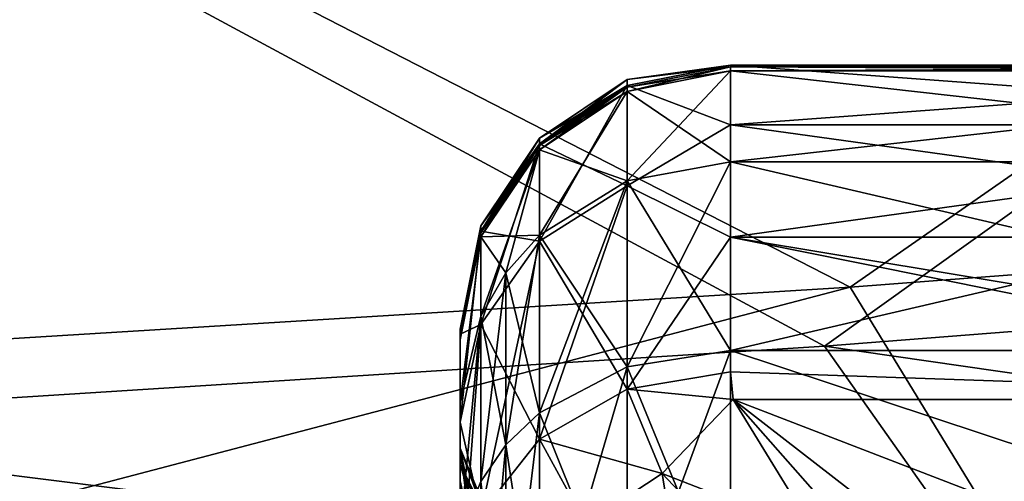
# Model space of a CAD drawing. Header units: metres. Extents: x -904 to 0, y -908 to 0.
# Tile 27 of 136: x -251 to -215, y -839 to -822. Entities that reach past the tile are written whole.
import ezdxf

# ---------------------------------------------------------------- set-up
doc = ezdxf.new("R2010")
doc.units = ezdxf.units.M

msp = doc.modelspace()

# ---------------------------------------------------------------- linework, layer by layer
at = {"layer": 'top0123419'}
for points in [[(-224.997162, -824.041504, 2020.48877), (-224.997162, -823.889282, 2019.083984), (-228.824051, -824.799133, 2020.409424)], [(-224.997162, -823.889282, 2019.083984), (-228.824005, -824.646057, 2019.001953), (-228.824051, -824.799133, 2020.409424)], [(-224.997162, -824.041504, 2020.48877), (-228.824051, -824.799133, 2020.409424), (-224.997162, -827.40802, 2033.872803)], [(-224.997162, -823.823303, 2008.960449), (-224.997162, -826.032593, 1996.615601), (-228.824005, -824.581055, 2009.032471)], [(-224.997162, -823.889282, 2019.083984), (-224.997162, -823.823303, 2008.960449), (-228.824005, -824.360657, 2014.018677)], [(-228.824005, -824.360657, 2014.018677), (-224.997162, -823.823303, 2008.960449), (-228.824005, -824.581055, 2009.032471)], [(-228.824005, -824.646057, 2019.001953), (-224.997162, -823.889282, 2019.083984), (-228.824005, -824.360657, 2014.018677)], [(-194.997162, -823.823303, 2008.960449), (-194.997162, -826.032593, 1996.615601), (-224.997162, -823.823303, 2008.960449)], [(-194.997162, -826.032593, 1996.615601), (-224.997162, -826.032593, 1996.615601), (-224.997162, -823.823303, 2008.960449)], [(-194.997162, -823.889282, 2019.083984), (-194.997162, -823.823303, 2008.960449), (-224.997162, -823.889282, 2019.083984)], [(-194.997162, -823.823303, 2008.960449), (-224.997162, -823.823303, 2008.960449), (-224.997162, -823.889282, 2019.083984)], [(-224.997162, -824.041504, 2020.48877), (-194.997162, -824.041504, 2020.48877), (-224.997162, -823.889282, 2019.083984)], [(-194.997162, -824.041504, 2020.48877), (-194.997162, -823.889282, 2019.083984), (-224.997162, -823.889282, 2019.083984)], [(-224.997162, -824.041504, 2020.48877), (-224.997162, -827.40802, 2033.872803), (-194.997162, -824.041504, 2020.48877)], [(-224.997162, -827.40802, 2033.872803), (-194.997162, -827.40802, 2033.872803), (-194.997162, -824.041504, 2020.48877)], [(-228.824005, -824.581055, 2009.032471), (-232.068237, -826.739075, 2009.237793), (-228.824005, -824.360657, 2014.018677)], [(-232.068237, -826.739075, 2009.237793), (-232.068222, -826.528381, 2014.004517), (-228.824005, -824.360657, 2014.018677)], [(-228.824005, -824.360657, 2014.018677), (-232.068222, -826.528381, 2014.004517), (-228.824005, -824.646057, 2019.001953)], [(-232.068237, -826.739075, 2009.237793), (-228.824005, -824.581055, 2009.032471), (-232.068222, -830.344666, 1992.449341)], [(-232.068222, -826.528381, 2014.004517), (-232.068237, -826.801147, 2018.768433), (-228.824005, -824.646057, 2019.001953)], [(-228.824051, -824.799133, 2020.409424), (-228.824005, -824.646057, 2019.001953), (-232.068237, -826.801147, 2018.768433)], [(-228.824051, -824.799133, 2020.409424), (-232.068237, -826.801147, 2018.768433), (-232.067795, -826.955139, 2020.184204)], [(-228.824005, -824.581055, 2009.032471), (-228.823975, -828.292419, 1991.751343), (-232.068222, -830.344666, 1992.449341)], [(-228.824051, -824.799133, 2020.409424), (-232.067795, -826.955139, 2020.184204), (-228.824142, -828.110718, 2033.579834)], [(-228.824051, -824.799133, 2020.409424), (-228.824142, -828.110718, 2033.579834), (-224.997162, -827.40802, 2033.872803)], [(-224.997162, -826.032593, 1996.615601), (-228.823975, -828.292419, 1991.751343), (-228.824005, -824.581055, 2009.032471)], [(-224.997162, -826.032593, 1996.615601), (-224.997162, -830.198181, 1984.784424), (-228.823975, -828.292419, 1991.751343)], [(-194.997162, -826.032593, 1996.615601), (-194.997162, -830.198181, 1984.784424), (-224.997162, -826.032593, 1996.615601)], [(-194.997162, -830.198181, 1984.784424), (-224.997162, -830.198181, 1984.784424), (-224.997162, -826.032593, 1996.615601)], [(-232.068237, -826.739075, 2009.237793), (-234.235962, -829.968689, 2009.545044), (-232.068222, -826.528381, 2014.004517)], [(-234.235962, -829.968689, 2009.545044), (-234.235931, -829.772522, 2013.983398), (-232.068222, -826.528381, 2014.004517)], [(-232.068222, -826.528381, 2014.004517), (-234.235931, -829.772522, 2013.983398), (-232.068237, -826.801147, 2018.768433)], [(-234.235962, -829.968689, 2009.545044), (-232.068237, -826.739075, 2009.237793), (-234.235962, -833.418091, 1993.488281)], [(-232.068237, -826.739075, 2009.237793), (-232.068222, -830.344666, 1992.449341), (-234.235962, -833.418091, 1993.488281)], [(-234.235931, -829.772522, 2013.983398), (-234.235962, -830.02655, 2018.418945), (-232.068237, -826.801147, 2018.768433)], [(-232.068237, -826.801147, 2018.768433), (-234.235962, -830.02655, 2018.418945), (-232.067795, -826.955139, 2020.184204)], [(-232.067795, -826.955139, 2020.184204), (-234.235962, -830.02655, 2018.418945), (-234.23584, -830.181152, 2019.848022)], [(-232.067795, -826.955139, 2020.184204), (-234.23584, -830.181152, 2019.848022), (-232.068451, -830.113708, 2032.75061)], [(-232.067795, -826.955139, 2020.184204), (-232.068451, -830.113708, 2032.75061), (-228.824142, -828.110718, 2033.579834)], [(-224.997162, -827.40802, 2033.872803), (-228.824142, -828.110718, 2033.579834), (-224.997162, -834.386597, 2045.782715)], [(-224.997162, -827.40802, 2033.872803), (-224.997162, -834.386597, 2045.782715), (-194.997162, -827.40802, 2033.872803)], [(-224.997162, -834.386597, 2045.782715), (-194.997162, -834.386597, 2045.782715), (-194.997162, -827.40802, 2033.872803)], [(-228.824142, -828.110718, 2033.579834), (-232.068451, -830.113708, 2032.75061), (-228.824005, -834.984985, 2045.312134)], [(-228.824142, -828.110718, 2033.579834), (-228.824005, -834.984985, 2045.312134), (-224.997162, -834.386597, 2045.782715)], [(-232.068222, -830.344666, 1992.449341), (-228.823975, -828.292419, 1991.751343), (-232.068237, -837.664368, 1976.906738)], [(-228.823975, -828.292419, 1991.751343), (-228.824005, -835.820862, 1975.766357), (-232.068237, -837.664368, 1976.906738)], [(-224.997162, -830.198181, 1984.784424), (-228.824005, -835.820862, 1975.766357), (-228.823975, -828.292419, 1991.751343)], [(-234.235962, -829.968689, 2009.545044), (-234.997162, -833.77832, 2009.907471), (-234.235931, -829.772522, 2013.983398)], [(-234.997162, -833.77832, 2009.907471), (-234.997162, -833.599243, 2013.958618), (-234.235931, -829.772522, 2013.983398)], [(-234.235931, -829.772522, 2013.983398), (-234.997162, -833.599243, 2013.958618), (-234.235962, -830.02655, 2018.418945)], [(-234.997162, -833.77832, 2009.907471), (-234.235962, -829.968689, 2009.545044), (-234.997162, -837.041077, 1994.720703)], [(-234.235962, -829.968689, 2009.545044), (-234.235962, -833.418091, 1993.488281), (-234.997162, -837.041077, 1994.720703)], [(-234.997162, -833.599243, 2013.958618), (-234.997162, -833.831116, 2018.006714), (-234.235962, -830.02655, 2018.418945)], [(-234.235962, -830.02655, 2018.418945), (-234.997162, -833.987732, 2019.452271), (-234.23584, -830.181152, 2019.848022)], [(-234.235962, -830.02655, 2018.418945), (-234.997162, -833.831116, 2018.006714), (-234.997162, -833.987732, 2019.452271)], [(-234.997162, -833.987732, 2019.452271), (-234.997162, -836.305176, 2029.189575), (-234.23584, -830.181152, 2019.848022)], [(-234.997162, -836.305176, 2029.189575), (-234.236145, -833.111938, 2031.510742), (-234.23584, -830.181152, 2019.848022)], [(-234.23584, -830.181152, 2019.848022), (-234.236145, -833.111938, 2031.510742), (-233.312088, -831.514099, 2032.171387)], [(-234.235962, -833.418091, 1993.488281), (-232.068222, -830.344666, 1992.449341), (-234.235977, -840.423401, 1978.613403)], [(-232.068222, -830.344666, 1992.449341), (-232.068237, -837.664368, 1976.906738), (-234.235977, -840.423401, 1978.613403)], [(-234.23584, -830.181152, 2019.848022), (-233.312088, -831.514099, 2032.171387), (-232.068451, -830.113708, 2032.75061)], [(-232.068451, -830.113708, 2032.75061), (-233.312088, -831.514099, 2032.171387), (-232.068237, -836.688965, 2043.972168)], [(-232.068451, -830.113708, 2032.75061), (-232.068237, -836.688965, 2043.972168), (-228.824005, -834.984985, 2045.312134)], [(-224.997162, -830.198181, 1984.784424), (-224.997162, -835.173523, 1975.365967), (-228.824005, -835.820862, 1975.766357)], [(-194.997162, -830.198181, 1984.784424), (-194.997162, -835.173523, 1975.365967), (-224.997162, -830.198181, 1984.784424)], [(-194.997162, -835.173523, 1975.365967), (-195.095596, -836.194458, 1973.759888), (-224.997162, -830.198181, 1984.784424)], [(-224.997162, -830.198181, 1984.784424), (-195.095596, -836.194458, 1973.759888), (-224.997162, -835.173523, 1975.365967)], [(-234.236145, -833.111938, 2031.510742), (-233.311859, -837.880188, 2043.035522), (-233.312088, -831.514099, 2032.171387)], [(-233.312088, -831.514099, 2032.171387), (-233.311859, -837.880188, 2043.035522), (-232.068237, -836.688965, 2043.972168)], [(-234.997162, -836.305176, 2029.189575), (-234.997162, -841.16095, 2038.155396), (-234.236145, -833.111938, 2031.510742)], [(-234.997162, -841.16095, 2038.155396), (-234.235962, -839.239197, 2041.966797), (-234.236145, -833.111938, 2031.510742)], [(-234.236145, -833.111938, 2031.510742), (-234.235962, -839.239197, 2041.966797), (-233.311859, -837.880188, 2043.035522)], [(-234.997162, -837.041077, 1994.720703), (-234.235962, -833.418091, 1993.488281), (-234.997162, -843.677917, 1980.626587)], [(-234.235962, -833.418091, 1993.488281), (-234.235977, -840.423401, 1978.613403), (-234.997162, -843.677917, 1980.626587)], [(-234.997162, -838.084717, 2014.13562), (-234.997162, -833.831116, 2018.006714), (-234.997162, -833.599243, 2013.958618)], [(-234.997162, -833.77832, 2009.907471), (-234.997162, -838.00415, 2011.807983), (-234.997162, -833.599243, 2013.958618)], [(-234.997162, -838.00415, 2011.807983), (-234.997162, -838.082764, 2014.078491), (-234.997162, -833.599243, 2013.958618)], [(-234.997162, -833.599243, 2013.958618), (-234.997162, -838.082764, 2014.078491), (-234.997162, -838.084717, 2014.13562)], [(-234.997162, -837.041077, 1994.720703), (-234.997162, -838.593689, 2006.245728), (-234.997162, -833.77832, 2009.907471)], [(-234.997162, -838.593689, 2006.245728), (-234.997162, -838.00415, 2011.807983), (-234.997162, -833.77832, 2009.907471)], [(-234.997162, -833.987732, 2019.452271), (-234.997162, -833.831116, 2018.006714), (-234.997162, -838.084717, 2014.13562)], [(-234.997162, -836.305176, 2029.189575), (-234.997162, -833.987732, 2019.452271), (-234.997162, -839.213867, 2019.025024)], [(-234.997162, -839.213867, 2019.025024), (-234.997162, -833.987732, 2019.452271), (-234.997162, -838.084717, 2014.13562)], [(-224.997162, -834.386597, 2045.782715), (-228.824005, -834.984985, 2045.312134), (-224.997162, -844.320374, 2055.375)], [(-224.997162, -834.386597, 2045.782715), (-224.997162, -844.320374, 2055.375), (-194.997162, -834.386597, 2045.782715)], [(-224.997162, -844.320374, 2055.375), (-194.997162, -844.320374, 2055.375), (-194.997162, -834.386597, 2045.782715)], [(-228.824005, -834.984985, 2045.312134), (-232.068237, -836.688965, 2043.972168), (-228.824081, -844.76825, 2054.759277)], [(-228.824005, -834.984985, 2045.312134), (-228.824081, -844.76825, 2054.759277), (-224.997162, -844.320374, 2055.375)], [(-228.824005, -835.820862, 1975.766357), (-224.997162, -835.173523, 1975.365967), (-224.899338, -836.193481, 1973.761353)], [(-195.095596, -836.194458, 1973.759888), (-224.899338, -836.193481, 1973.761353), (-224.997162, -835.173523, 1975.365967)], [(-232.068237, -837.664368, 1976.906738), (-228.824005, -835.820862, 1975.766357), (-227.529099, -838.934631, 1970.791504)], [(-227.529099, -838.934631, 1970.791504), (-228.824005, -835.820862, 1975.766357), (-224.899338, -836.193481, 1973.761353)], [(-234.997162, -841.16095, 2038.155396), (-234.997162, -836.305176, 2029.189575), (-234.997162, -842.056396, 2023.023315)], [(-234.997162, -842.056396, 2023.023315), (-234.997162, -836.305176, 2029.189575), (-234.997162, -839.213867, 2019.025024)], [(-224.899338, -836.193481, 1973.761353), (-221.855164, -841.150452, 1967.002075), (-227.529099, -838.934631, 1970.791504)], [(-195.095596, -836.194458, 1973.759888), (-204.997162, -843.876343, 1963.863281), (-224.899338, -836.193481, 1973.761353)], [(-204.997162, -843.876343, 1963.863281), (-214.997162, -843.876343, 1963.863281), (-224.899338, -836.193481, 1973.761353)], [(-224.899338, -836.193481, 1973.761353), (-214.997162, -843.876343, 1963.863281), (-218.823456, -843.082703, 1964.741455)], [(-218.823456, -843.082703, 1964.741455), (-221.855164, -841.150452, 1967.002075), (-224.899338, -836.193481, 1973.761353)], [(-232.068237, -836.688965, 2043.972168), (-233.311859, -837.880188, 2043.035522), (-232.068359, -846.044617, 2053.00708)], [(-232.068237, -836.688965, 2043.972168), (-232.068359, -846.044617, 2053.00708), (-228.824081, -844.76825, 2054.759277)], [(-234.997162, -843.677917, 1980.626587), (-234.997162, -840.683655, 2001.088501), (-234.997162, -837.041077, 1994.720703)], [(-234.997162, -840.683655, 2001.088501), (-234.997162, -838.593689, 2006.245728), (-234.997162, -837.041077, 1994.720703)], [(-234.235977, -840.423401, 1978.613403), (-232.068237, -837.664368, 1976.906738), (-230.352386, -840.795837, 1971.03418)], [(-234.235962, -839.239197, 2041.966797), (-233.311981, -846.936707, 2051.782227), (-233.311859, -837.880188, 2043.035522)], [(-233.311859, -837.880188, 2043.035522), (-233.311981, -846.936707, 2051.782227), (-232.068359, -846.044617, 2053.00708)], [(-230.352386, -840.795837, 1971.03418), (-232.068237, -837.664368, 1976.906738), (-227.529099, -838.934631, 1970.791504)], [(-233.532654, -841.537476, 2011.681396), (-234.997162, -838.00415, 2011.807983), (-233.532715, -842.020325, 2007.116455)], [(-234.997162, -838.00415, 2011.807983), (-234.997162, -838.593689, 2006.245728), (-233.532715, -842.020325, 2007.116455)], [(-234.997162, -838.082764, 2014.078491), (-234.997162, -838.00415, 2011.807983), (-234.595245, -840.045471, 2014.03125)], [(-234.997162, -838.00415, 2011.807983), (-233.532654, -841.537476, 2011.681396), (-234.595245, -840.045471, 2014.03125)], [(-234.997162, -838.082764, 2014.078491), (-234.595245, -840.045471, 2014.03125), (-234.997162, -838.084717, 2014.13562)], [(-234.616623, -840.929016, 2018.174194), (-234.997162, -839.213867, 2019.025024), (-234.997162, -838.084717, 2014.13562)], [(-234.595245, -840.045471, 2014.03125), (-234.616623, -840.929016, 2018.174194), (-234.997162, -838.084717, 2014.13562)], [(-233.532715, -842.020325, 2007.116455), (-234.997162, -838.593689, 2006.245728), (-233.5327, -843.745361, 2002.856567)], [(-233.5327, -843.745361, 2002.856567), (-234.997162, -838.593689, 2006.245728), (-234.997162, -840.683655, 2001.088501)], [(-226.746643, -843.83136, 1966.158691), (-230.352386, -840.795837, 1971.03418), (-227.529099, -838.934631, 1970.791504)], [(-221.855164, -841.150452, 1967.002075), (-224.65123, -841.986511, 1966.592896), (-227.529099, -838.934631, 1970.791504)], [(-227.529099, -838.934631, 1970.791504), (-224.65123, -841.986511, 1966.592896), (-226.746643, -843.83136, 1966.158691)], [(-234.997162, -842.056396, 2023.023315), (-234.997162, -839.213867, 2019.025024), (-234.616623, -840.929016, 2018.174194)]]:
    msp.add_3dface(points, dxfattribs=at)
at = {"layer": 'top0123420'}
for points in [[(-228.824051, -824.799133, 208.306595), (-224.997162, -824.041504, 208.22728), (-228.824142, -828.110718, 195.136093)], [(-224.997162, -824.041504, 208.22728), (-224.997162, -827.40802, 194.843216), (-228.824142, -828.110718, 195.136093)], [(-224.997162, -824.041504, 208.22728), (-228.824051, -824.799133, 208.306595), (-228.824005, -824.646057, 209.71405)], [(-224.997162, -826.032593, 232.100418), (-224.997162, -823.823303, 219.7556), (-228.824005, -824.581055, 219.683502)], [(-224.997162, -823.823303, 219.7556), (-224.997162, -823.889282, 209.632065), (-228.824005, -824.360657, 214.697357)], [(-228.824005, -824.581055, 219.683502), (-224.997162, -823.823303, 219.7556), (-228.824005, -824.360657, 214.697357)], [(-224.997162, -823.889282, 209.632065), (-228.824005, -824.646057, 209.71405), (-228.824005, -824.360657, 214.697357)], [(-224.997162, -823.889282, 209.632065), (-224.997162, -824.041504, 208.22728), (-228.824005, -824.646057, 209.71405)], [(-224.997162, -823.823303, 219.7556), (-224.997162, -826.032593, 232.100418), (-194.997162, -823.823303, 219.7556)], [(-224.997162, -826.032593, 232.100418), (-194.997162, -826.032593, 232.100418), (-194.997162, -823.823303, 219.7556)], [(-224.997162, -823.889282, 209.632065), (-224.997162, -823.823303, 219.7556), (-194.997162, -823.889282, 209.632065)], [(-224.997162, -823.823303, 219.7556), (-194.997162, -823.823303, 219.7556), (-194.997162, -823.889282, 209.632065)], [(-224.997162, -823.889282, 209.632065), (-194.997162, -823.889282, 209.632065), (-224.997162, -824.041504, 208.22728)], [(-194.997162, -823.889282, 209.632065), (-194.997162, -824.041504, 208.22728), (-224.997162, -824.041504, 208.22728)], [(-194.997162, -824.041504, 208.22728), (-194.997162, -827.40802, 194.843216), (-224.997162, -824.041504, 208.22728)], [(-194.997162, -827.40802, 194.843216), (-224.997162, -827.40802, 194.843216), (-224.997162, -824.041504, 208.22728)], [(-228.824005, -824.360657, 214.697357), (-228.824005, -824.646057, 209.71405), (-232.068237, -826.801147, 209.947556)], [(-228.824005, -824.360657, 214.697357), (-232.068237, -826.801147, 209.947556), (-232.068222, -826.528381, 214.711456)], [(-228.824005, -824.581055, 219.683502), (-228.824005, -824.360657, 214.697357), (-232.068222, -826.528381, 214.711456)], [(-228.824142, -828.110718, 195.136093), (-232.068451, -830.113708, 195.965408), (-228.824051, -824.799133, 208.306595)], [(-232.068451, -830.113708, 195.965408), (-232.067795, -826.955139, 208.531815), (-228.824051, -824.799133, 208.306595)], [(-228.823975, -828.292419, 236.964661), (-228.824005, -824.581055, 219.683502), (-232.068237, -826.739075, 219.47821)], [(-232.068237, -826.739075, 219.47821), (-228.824005, -824.581055, 219.683502), (-232.068222, -826.528381, 214.711456)], [(-228.824005, -824.646057, 209.71405), (-232.067795, -826.955139, 208.531815), (-232.068237, -826.801147, 209.947556)], [(-228.824005, -824.646057, 209.71405), (-228.824051, -824.799133, 208.306595), (-232.067795, -826.955139, 208.531815)], [(-224.997162, -826.032593, 232.100418), (-228.824005, -824.581055, 219.683502), (-228.823975, -828.292419, 236.964661)], [(-224.997162, -830.198181, 243.931595), (-224.997162, -826.032593, 232.100418), (-228.823975, -828.292419, 236.964661)], [(-224.997162, -826.032593, 232.100418), (-224.997162, -830.198181, 243.931595), (-194.997162, -826.032593, 232.100418)], [(-224.997162, -830.198181, 243.931595), (-194.997162, -830.198181, 243.931595), (-194.997162, -826.032593, 232.100418)], [(-232.068237, -826.801147, 209.947556), (-234.235962, -830.02655, 210.297028), (-232.068222, -826.528381, 214.711456)], [(-232.068222, -826.528381, 214.711456), (-234.235962, -830.02655, 210.297028), (-234.235931, -829.772522, 214.732605)], [(-232.068237, -826.739075, 219.47821), (-232.068222, -826.528381, 214.711456), (-234.235931, -829.772522, 214.732605)], [(-233.312088, -831.514099, 196.544632), (-234.236145, -833.111938, 197.205215), (-232.067795, -826.955139, 208.531815)], [(-232.067795, -826.955139, 208.531815), (-234.236145, -833.111938, 197.205215), (-234.23584, -830.181152, 208.86792)], [(-232.068222, -830.344666, 236.266617), (-232.068237, -826.739075, 219.47821), (-234.235962, -829.968689, 219.170975)], [(-234.235962, -829.968689, 219.170975), (-232.068237, -826.739075, 219.47821), (-234.235931, -829.772522, 214.732605)], [(-232.068237, -826.801147, 209.947556), (-234.23584, -830.181152, 208.86792), (-234.235962, -830.02655, 210.297028)], [(-232.067795, -826.955139, 208.531815), (-234.23584, -830.181152, 208.86792), (-232.068237, -826.801147, 209.947556)], [(-232.068451, -830.113708, 195.965408), (-233.312088, -831.514099, 196.544632), (-232.067795, -826.955139, 208.531815)], [(-232.068222, -830.344666, 236.266617), (-228.823975, -828.292419, 236.964661), (-232.068237, -826.739075, 219.47821)], [(-228.824142, -828.110718, 195.136093), (-224.997162, -827.40802, 194.843216), (-228.824005, -834.984985, 183.403854)], [(-224.997162, -827.40802, 194.843216), (-224.997162, -834.386597, 182.933319), (-228.824005, -834.984985, 183.403854)], [(-194.997162, -827.40802, 194.843216), (-194.997162, -834.386597, 182.933319), (-224.997162, -827.40802, 194.843216)], [(-194.997162, -834.386597, 182.933319), (-224.997162, -834.386597, 182.933319), (-224.997162, -827.40802, 194.843216)], [(-232.068237, -836.688965, 184.74379), (-232.068451, -830.113708, 195.965408), (-228.824142, -828.110718, 195.136093)], [(-228.824005, -834.984985, 183.403854), (-232.068237, -836.688965, 184.74379), (-228.824142, -828.110718, 195.136093)], [(-228.824005, -835.820862, 252.9496), (-228.823975, -828.292419, 236.964661), (-232.068222, -830.344666, 236.266617)], [(-224.997162, -830.198181, 243.931595), (-228.823975, -828.292419, 236.964661), (-228.824005, -835.820862, 252.9496)], [(-234.235962, -830.02655, 210.297028), (-234.997162, -833.831116, 210.709244), (-234.235931, -829.772522, 214.732605)], [(-234.235931, -829.772522, 214.732605), (-234.997162, -833.831116, 210.709244), (-234.997162, -833.599243, 214.757324)], [(-234.235962, -829.968689, 219.170975), (-234.235931, -829.772522, 214.732605), (-234.997162, -833.599243, 214.757324)], [(-234.235962, -829.968689, 219.170975), (-234.997162, -833.77832, 218.808563), (-234.235962, -833.418091, 235.227737)], [(-234.997162, -833.77832, 218.808563), (-234.235962, -829.968689, 219.170975), (-234.997162, -833.599243, 214.757324)], [(-234.235962, -833.418091, 235.227737), (-232.068222, -830.344666, 236.266617), (-234.235962, -829.968689, 219.170975)], [(-234.23584, -830.181152, 208.86792), (-234.997162, -833.987732, 209.263779), (-234.235962, -830.02655, 210.297028)], [(-234.235962, -830.02655, 210.297028), (-234.997162, -833.987732, 209.263779), (-234.997162, -833.831116, 210.709244)], [(-234.236145, -833.111938, 197.205215), (-234.997162, -836.305176, 199.526428), (-234.23584, -830.181152, 208.86792)], [(-234.23584, -830.181152, 208.86792), (-234.997162, -836.305176, 199.526428), (-234.997162, -833.987732, 209.263779)], [(-232.068237, -837.664368, 251.809235), (-232.068222, -830.344666, 236.266617), (-234.235962, -833.418091, 235.227737)], [(-233.311859, -837.880188, 185.680496), (-233.312088, -831.514099, 196.544632), (-232.068451, -830.113708, 195.965408)], [(-232.068237, -836.688965, 184.74379), (-233.311859, -837.880188, 185.680496), (-232.068451, -830.113708, 195.965408)], [(-232.068237, -837.664368, 251.809235), (-228.824005, -835.820862, 252.9496), (-232.068222, -830.344666, 236.266617)], [(-224.997162, -835.173523, 253.350052), (-224.997162, -830.198181, 243.931595), (-228.824005, -835.820862, 252.9496)], [(-224.997162, -835.173523, 253.350052), (-195.095596, -836.194458, 254.956131), (-224.997162, -830.198181, 243.931595)], [(-195.095596, -836.194458, 254.956131), (-194.997162, -835.173523, 253.350052), (-224.997162, -830.198181, 243.931595)], [(-224.997162, -830.198181, 243.931595), (-194.997162, -835.173523, 253.350052), (-194.997162, -830.198181, 243.931595)], [(-234.235962, -839.239197, 186.749161), (-234.236145, -833.111938, 197.205215), (-233.312088, -831.514099, 196.544632)], [(-233.311859, -837.880188, 185.680496), (-234.235962, -839.239197, 186.749161), (-233.312088, -831.514099, 196.544632)], [(-234.235962, -839.239197, 186.749161), (-234.997162, -841.16095, 190.560593), (-234.236145, -833.111938, 197.205215)], [(-234.997162, -841.16095, 190.560593), (-234.997162, -836.305176, 199.526428), (-234.236145, -833.111938, 197.205215)], [(-234.997162, -833.77832, 218.808563), (-234.997162, -837.041077, 233.995239), (-234.235962, -833.418091, 235.227737)], [(-234.235962, -833.418091, 235.227737), (-234.997162, -837.041077, 233.995239), (-234.235977, -840.423401, 250.102539)], [(-234.997162, -833.599243, 214.757324), (-234.997162, -833.831116, 210.709244), (-234.997162, -838.084717, 214.580383)], [(-234.997162, -838.084717, 214.580383), (-234.997162, -838.082764, 214.637451), (-234.997162, -833.599243, 214.757324)], [(-234.997162, -838.082764, 214.637451), (-234.997162, -838.00415, 216.908035), (-234.997162, -833.599243, 214.757324)], [(-234.997162, -833.599243, 214.757324), (-234.997162, -838.00415, 216.908035), (-234.997162, -833.77832, 218.808563)], [(-234.235977, -840.423401, 250.102539), (-232.068237, -837.664368, 251.809235), (-234.235962, -833.418091, 235.227737)], [(-234.997162, -838.00415, 216.908035), (-234.997162, -838.593689, 222.470245), (-234.997162, -833.77832, 218.808563)], [(-234.997162, -833.77832, 218.808563), (-234.997162, -838.593689, 222.470245), (-234.997162, -837.041077, 233.995239)], [(-234.997162, -833.831116, 210.709244), (-234.997162, -833.987732, 209.263779), (-234.997162, -838.084717, 214.580383)], [(-234.997162, -838.084717, 214.580383), (-234.997162, -833.987732, 209.263779), (-234.997162, -839.213867, 209.690918)], [(-234.997162, -833.987732, 209.263779), (-234.997162, -836.305176, 199.526428), (-234.997162, -839.213867, 209.690918)], [(-228.824005, -834.984985, 183.403854), (-224.997162, -834.386597, 182.933319), (-228.824081, -844.76825, 173.956635)], [(-224.997162, -834.386597, 182.933319), (-224.997162, -844.320374, 173.341095), (-228.824081, -844.76825, 173.956635)], [(-194.997162, -834.386597, 182.933319), (-194.997162, -844.320374, 173.341095), (-224.997162, -834.386597, 182.933319)], [(-194.997162, -844.320374, 173.341095), (-224.997162, -844.320374, 173.341095), (-224.997162, -834.386597, 182.933319)], [(-228.824081, -844.76825, 173.956635), (-232.068359, -846.044617, 175.708893), (-228.824005, -834.984985, 183.403854)], [(-232.068359, -846.044617, 175.708893), (-232.068237, -836.688965, 184.74379), (-228.824005, -834.984985, 183.403854)], [(-224.997162, -835.173523, 253.350052), (-228.824005, -835.820862, 252.9496), (-224.899338, -836.193481, 254.954681)], [(-224.997162, -835.173523, 253.350052), (-224.899338, -836.193481, 254.954681), (-195.095596, -836.194458, 254.956131)], [(-228.824005, -835.820862, 252.9496), (-232.068237, -837.664368, 251.809235), (-227.529099, -838.934631, 257.9245)], [(-228.824005, -835.820862, 252.9496), (-227.529099, -838.934631, 257.9245), (-224.899338, -836.193481, 254.954681)], [(-234.997162, -839.213867, 209.690918), (-234.997162, -836.305176, 199.526428), (-234.997162, -842.056396, 205.692612)], [(-234.997162, -836.305176, 199.526428), (-234.997162, -841.16095, 190.560593), (-234.997162, -842.056396, 205.692612)], [(-224.899338, -836.193481, 254.954681), (-227.529099, -838.934631, 257.9245), (-221.855164, -841.150452, 261.713928)], [(-224.899338, -836.193481, 254.954681), (-204.997162, -843.876343, 264.852722), (-195.095596, -836.194458, 254.956131)], [(-221.855164, -841.150452, 261.713928), (-218.823456, -843.082703, 263.974518), (-224.899338, -836.193481, 254.954681)], [(-218.823456, -843.082703, 263.974518), (-214.997162, -843.876343, 264.852722), (-224.899338, -836.193481, 254.954681)], [(-224.899338, -836.193481, 254.954681), (-214.997162, -843.876343, 264.852722), (-204.997162, -843.876343, 264.852722)], [(-232.068359, -846.044617, 175.708893), (-233.311981, -846.936707, 176.933884), (-232.068237, -836.688965, 184.74379)], [(-233.311981, -846.936707, 176.933884), (-233.311859, -837.880188, 185.680496), (-232.068237, -836.688965, 184.74379)], [(-234.997162, -837.041077, 233.995239), (-234.997162, -843.677917, 248.08934), (-234.235977, -840.423401, 250.102539)], [(-234.997162, -838.593689, 222.470245), (-234.997162, -840.683655, 227.627472), (-234.997162, -837.041077, 233.995239)], [(-234.997162, -837.041077, 233.995239), (-234.997162, -840.683655, 227.627472), (-234.997162, -843.677917, 248.08934)], [(-233.311981, -846.936707, 176.933884), (-234.236069, -847.954529, 178.331497), (-233.311859, -837.880188, 185.680496)], [(-234.236069, -847.954529, 178.331497), (-234.235962, -839.239197, 186.749161), (-233.311859, -837.880188, 185.680496)], [(-232.068237, -837.664368, 251.809235), (-234.235977, -840.423401, 250.102539), (-230.352386, -840.795837, 257.681793)], [(-232.068237, -837.664368, 251.809235), (-230.352386, -840.795837, 257.681793), (-227.529099, -838.934631, 257.9245)], [(-234.997162, -838.593689, 222.470245), (-234.997162, -838.00415, 216.908035), (-233.532654, -841.537476, 217.034637)], [(-233.532654, -841.537476, 217.034637), (-234.997162, -838.00415, 216.908035), (-234.595245, -840.045471, 214.684769)], [(-234.595245, -840.045471, 214.684769), (-234.997162, -838.00415, 216.908035), (-234.997162, -838.082764, 214.637451)], [(-234.595245, -840.045471, 214.684769), (-234.997162, -838.082764, 214.637451), (-234.997162, -838.084717, 214.580383)], [(-234.595245, -840.045471, 214.684769), (-234.997162, -838.084717, 214.580383), (-234.616623, -840.929016, 210.541763)], [(-234.616623, -840.929016, 210.541763), (-234.997162, -838.084717, 214.580383), (-234.997162, -839.213867, 209.690918)], [(-234.997162, -840.683655, 227.627472), (-234.997162, -838.593689, 222.470245), (-233.532715, -842.020325, 221.599594)], [(-234.997162, -838.593689, 222.470245), (-233.532654, -841.537476, 217.034637), (-233.532715, -842.020325, 221.599594)], [(-227.529099, -838.934631, 257.9245), (-230.352386, -840.795837, 257.681793), (-224.65123, -841.986511, 262.123108)], [(-227.529099, -838.934631, 257.9245), (-224.65123, -841.986511, 262.123108), (-221.855164, -841.150452, 261.713928)], [(-234.616623, -840.929016, 210.541763), (-234.997162, -839.213867, 209.690918), (-234.616562, -843.385925, 207.068665)], [(-234.997162, -839.213867, 209.690918), (-234.997162, -842.056396, 205.692612), (-234.616562, -843.385925, 207.068665)]]:
    msp.add_3dface(points, dxfattribs=at)
at = {"layer": 'top0123458'}
for points in [[(-67.241051, -723.909851, 106.525017), (-221.515747, -834.223022, 103.636368), (-388.329742, -744.40271, 105.988396)], [(-221.515747, -834.223022, 103.636368), (-67.241051, -723.909851, 106.525017), (-176.360367, -830.694824, 103.728752)], [(-220.562698, -832.040527, 106.69455), (-69.371925, -726.89624, 109.447845), (-389.989258, -745.137939, 108.970169)], [(-220.562698, -832.040527, 106.69455), (-170.90332, -828.257263, 106.793617), (-69.371925, -726.89624, 109.447845)], [(-388.329742, -744.40271, 105.988396), (-221.515747, -834.223022, 103.636368), (-266.758728, -837.09552, 103.56115)], [(-264.821167, -834.755127, 106.623459), (-220.562698, -832.040527, 106.69455), (-389.989258, -745.137939, 108.970169)], [(-214.823593, -841.424133, 134.741913), (-170.90332, -828.257263, 106.793617), (-220.562698, -832.040527, 106.69455)], [(-176.360367, -830.694824, 103.728752), (-168.637634, -841.847717, 131.894226), (-221.515747, -834.223022, 103.636368)], [(-220.562698, -832.040527, 106.69455), (-264.821167, -834.755127, 106.623459), (-261.253632, -842.718384, 134.566696)], [(-214.823593, -841.424133, 134.741913), (-220.562698, -832.040527, 106.69455), (-261.253632, -842.718384, 134.566696)], [(-221.515747, -834.223022, 103.636368), (-214.894165, -843.611816, 131.848038), (-266.758728, -837.09552, 103.56115)], [(-168.637634, -841.847717, 131.894226), (-214.894165, -843.611816, 131.848038), (-221.515747, -834.223022, 103.636368)], [(-214.894165, -843.611816, 131.848038), (-261.172211, -845.048035, 131.810425), (-266.758728, -837.09552, 103.56115)]]:
    msp.add_3dface(points, dxfattribs=at)

doc.saveas('drawing.dxf')
